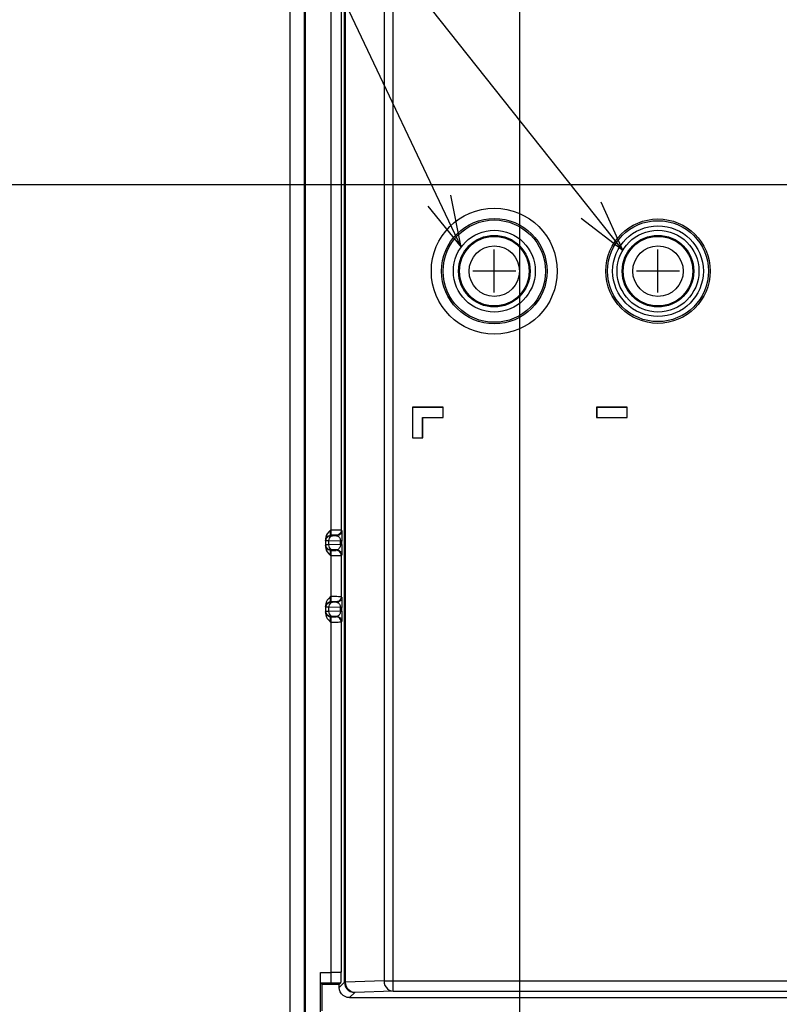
# Model space of a CAD drawing. Extents: x 0 to 420, y 0 to 297.
# Tile 56 of 67: x 250 to 280, y 205 to 243. Entities that reach past the tile are written whole.
import ezdxf

# ---------------------------------------------------------------- set-up
doc = ezdxf.new("R2010")
doc.units = 0
doc.header["$LTSCALE"] = 23.1
doc.layers.get('0').update_dxf_attribs({"linetype": 'CONTINUOUS'})
for name, color, linetype in [('ALL_AXIS', 7, 'CONTINUOUS'), ('ALL_CURVE', 7, 'CONTINUOUS'), ('ALL_DIM', 7, 'CONTINUOUS'), ('ALL_FEATURES', 7, 'CONTINUOUS'), ('ALL_NOTE', 7, 'CONTINUOUS')]:
    doc.layers.add(name, color=color, linetype=linetype)
doc.dimstyles.get("Standard").update_dxf_attribs({"dimtxt": 2.5, "dimasz": 2.5, "dimexe": 1.25, "dimexo": 0.625, "dimtad": 1, "dimcen": 2.5, "dimazin": 3, "dimtfac": 1, "dimtmove": 0, "dimatfit": 3})

# ---------------------------------------------------------------- blocks, each defined once
blk = doc.blocks.new('_OPEN')
at = {"color": 0, "linetype": 'BYBLOCK'}
for p, q in [((0, 0), (-1, 0.25)), ((-1, -0.25), (0, 0)), ((-1, 0), (0, 0))]:
    blk.add_line(p, q, dxfattribs=at)
blk = doc.blocks.new('*D17')
at = {"layer": 'ALL_DIM', "color": 2, "linetype": 'CONTINUOUS'}
for p, q in [((281.111, 236.693), (222.873, 236.693)), ((223.873, 236.693), (223.873, 205.543)), ((223.873, 174.393), (223.873, 205.543)), ((265.052, 174.393), (222.873, 174.393))]:
    blk.add_line(p, q, dxfattribs=at)
at = {"layer": 'ALL_DIM', "color": 2, "linetype": 'CONTINUOUS', "xscale": 2, "yscale": 2, "zscale": 2}
for p, rotation in [((223.873, 236.693), 90), ((223.873, 174.393), 270)]:
    blk.add_blockref('_OPEN', p, dxfattribs=dict(at, rotation=rotation))
blk = doc.blocks.new('*D33')
at = {"layer": 'ALL_DIM', "color": 2, "linetype": 'CONTINUOUS'}
for p, q in [((269.452, 178.793), (269.452, 268.581)), ((285.492, 241.074), (285.492, 268.581)), ((269.452, 267.581), (277.472, 267.581)), ((285.492, 267.581), (277.472, 267.581))]:
    blk.add_line(p, q, dxfattribs=at)
at = {"layer": 'ALL_DIM', "color": 2, "linetype": 'CONTINUOUS', "xscale": 2, "yscale": 2, "zscale": 2, "rotation": 180}
blk.add_blockref('_OPEN', (269.452, 267.581), dxfattribs=at)
at = {"layer": 'ALL_DIM', "color": 2, "linetype": 'CONTINUOUS', "xscale": 2, "yscale": 2, "zscale": 2}
blk.add_blockref('_OPEN', (285.492, 267.581), dxfattribs=at)

msp = doc.modelspace()

# ---------------------------------------------------------------- linework, layer by layer
at = {"layer": 'ALL_AXIS', "color": 7, "linetype": 'CONTINUOUS'}
for centre, radius in [((268.452, 233.313), 1.6), ((274.852, 233.313), 1.6), ((268.452, 233.313), 1.4), ((274.852, 233.313), 1.4)]:
    msp.add_circle(centre, radius, dxfattribs=at)
at = {"layer": 'ALL_AXIS', "color": 9, "linetype": 'CONTINUOUS'}
for centre, radius in [((268.452, 233.313), 1.361), ((274.852, 233.313), 1.361), ((268.452, 233.313), 0.985), ((274.852, 233.313), 0.985)]:
    msp.add_circle(centre, radius, dxfattribs=at)
at = {"layer": 'ALL_CURVE', "color": 40, "linetype": 'CONTINUOUS'}
for p, q in [((268.452, 232.473), (268.452, 234.153)), ((274.852, 232.473), (274.852, 234.153)), ((269.292, 233.313), (267.612, 233.313)), ((275.692, 233.313), (274.012, 233.313))]:
    msp.add_line(p, q, dxfattribs=at)
at = {"layer": 'ALL_FEATURES', "color": 7, "linetype": 'CONTINUOUS'}
for p, q in [((260.452, 264.888), (260.452, 181.193)), ((261.021, 265.019), (261.021, 181.193)), ((261.052, 265.026), (261.052, 181.193)), ((265.252, 227.993), (265.252, 226.793)), ((266.452, 227.993), (265.252, 227.993)), ((265.256, 227.989), (265.256, 226.796)), ((266.449, 227.989), (265.256, 227.989)), ((266.449, 227.596), (266.449, 227.989)), ((266.452, 227.593), (266.452, 227.993)), ((272.452, 227.993), (272.452, 227.593)), ((273.652, 227.993), (272.452, 227.993)), ((272.456, 227.989), (272.456, 227.596)), ((273.649, 227.989), (272.456, 227.989)), ((273.649, 227.596), (273.649, 227.989)), ((273.652, 227.593), (273.652, 227.993)), ((265.649, 226.796), (265.649, 227.596)), ((265.649, 227.596), (266.449, 227.596)), ((265.652, 226.793), (265.652, 227.593)), ((265.652, 227.593), (266.452, 227.593)), ((272.452, 227.593), (273.652, 227.593)), ((272.456, 227.596), (273.649, 227.596)), ((265.252, 226.793), (265.652, 226.793)), ((265.256, 226.796), (265.649, 226.796)), ((261.852, 222.845), (261.852, 222.541)), ((261.852, 220.245), (261.852, 219.941)), ((261.652, 181.193), (261.652, 205.895)), ((261.659, 205.495), (261.721, 205.433)), ((261.721, 204.393), (261.721, 205.433)), ((262.392, 205.433), (261.721, 205.433)), ((262.456, 205.497), (262.392, 205.433)), ((262.392, 205.313), (262.392, 205.433)), ((262.792, 204.913), (282.452, 204.913))]:
    msp.add_line(p, q, dxfattribs=at)
at = {"layer": 'ALL_FEATURES', "color": 9, "linetype": 'CONTINUOUS'}
for p, q in [((264.499, 205.166), (264.499, 258.86)), ((262.593, 205.513), (262.593, 258.513)), ((262.635, 205.513), (262.635, 258.513)), ((264.142, 258.46), (264.142, 205.566)), ((262.068, 222.989), (262.068, 253.796)), ((262.468, 253.6), (262.468, 223.186)), ((262.071, 222.974), (262.056, 222.989)), ((262.285, 222.969), (262.129, 222.972)), ((262.285, 222.969), (262.268, 222.986)), ((262.485, 223.169), (262.468, 223.186)), ((261.871, 222.774), (261.856, 222.789)), ((261.871, 222.611), (261.856, 222.596)), ((261.871, 222.611), (261.871, 222.774)), ((261.988, 222.614), (261.988, 222.772)), ((262.437, 222.764), (261.988, 222.772)), ((262.437, 222.622), (261.988, 222.614)), ((262.437, 222.622), (262.437, 222.764)), ((262.437, 222.764), (262.495, 222.764)), ((262.495, 222.622), (262.437, 222.622)), ((262.495, 222.622), (262.495, 222.764)), ((262.049, 222.196), (262.144, 222.196)), ((262.071, 222.411), (262.056, 222.396)), ((262.056, 222.396), (262.106, 222.396)), ((262.068, 220.389), (262.068, 222.396)), ((262.285, 222.416), (262.129, 222.414)), ((262.268, 222.4), (262.285, 222.416)), ((262.468, 222.2), (262.485, 222.216)), ((262.468, 222.2), (262.468, 220.586)), ((262.485, 220.569), (262.468, 220.586)), ((261.871, 220.174), (261.856, 220.189)), ((261.871, 220.011), (261.871, 220.174)), ((261.988, 220.014), (261.988, 220.172)), ((262.437, 220.164), (261.988, 220.172)), ((262.071, 220.374), (262.056, 220.389)), ((262.285, 220.369), (262.129, 220.372)), ((262.285, 220.369), (262.268, 220.386)), ((262.437, 220.022), (262.437, 220.164)), ((262.437, 220.164), (262.495, 220.164)), ((262.495, 220.022), (262.495, 220.164)), ((261.871, 220.011), (261.856, 219.996)), ((262.437, 220.022), (261.988, 220.014)), ((262.071, 219.811), (262.056, 219.796)), ((262.056, 219.796), (262.106, 219.796)), ((262.068, 205.495), (262.068, 219.796)), ((262.285, 219.816), (262.129, 219.814)), ((262.268, 219.8), (262.285, 219.816)), ((262.495, 220.022), (262.437, 220.022)), ((262.049, 219.596), (262.144, 219.596)), ((262.468, 219.6), (262.485, 219.616)), ((262.468, 219.6), (262.468, 205.909)), ((261.652, 205.895), (262.068, 205.895)), ((264.142, 205.566), (262.635, 205.513)), ((264.142, 205.566), (282.599, 205.566)), ((261.659, 205.495), (262.068, 205.495)), ((262.392, 205.313), (262.593, 205.513)), ((262.635, 205.513), (262.593, 205.513)), ((264.499, 205.166), (262.993, 205.113)), ((264.499, 205.166), (282.199, 205.166)), ((262.792, 204.913), (262.993, 205.113))]:
    msp.add_line(p, q, dxfattribs=at)
at = {"layer": 'ALL_FEATURES', "color": 7, "linetype": 'CONTINUOUS'}
for points in [[(262.049, 223.189), (261.98, 223.118), (261.923, 223.047), (261.882, 222.977), (261.859, 222.908), (261.852, 222.845)], [(261.852, 222.541), (261.859, 222.477), (261.882, 222.409), (261.923, 222.339), (261.98, 222.268), (262.049, 222.196)], [(262.049, 220.589), (261.98, 220.518), (261.923, 220.447), (261.882, 220.377), (261.859, 220.308), (261.852, 220.245)], [(261.852, 219.941), (261.859, 219.877), (261.882, 219.809), (261.923, 219.739), (261.98, 219.668), (262.049, 219.596)], [(261.659, 205.495), (261.657, 205.506), (261.656, 205.537), (261.655, 205.585), (261.654, 205.648), (261.653, 205.723), (261.652, 205.807), (261.652, 205.895)], [(262.456, 205.497), (262.458, 205.508), (262.46, 205.54), (262.462, 205.597), (262.464, 205.679), (262.466, 205.785), (262.468, 205.909)], [(262.792, 204.913), (262.703, 204.923), (262.619, 204.952), (262.543, 205), (262.48, 205.063), (262.432, 205.139), (262.402, 205.224), (262.392, 205.313)]]:
    msp.add_lwpolyline(points, dxfattribs=at)
at = {"layer": 'ALL_FEATURES', "color": 9, "linetype": 'CONTINUOUS'}
for points in [[(261.856, 222.789), (261.862, 222.841), (261.882, 222.889), (261.914, 222.931), (261.956, 222.963), (262.004, 222.983), (262.056, 222.989)], [(261.871, 222.774), (261.877, 222.826), (261.897, 222.874), (261.929, 222.916), (261.971, 222.947), (262.019, 222.967), (262.071, 222.974)], [(261.988, 222.772), (261.993, 222.823), (262.007, 222.871), (262.03, 222.912), (262.059, 222.944), (262.093, 222.965), (262.129, 222.972)], [(262.056, 222.989), (262.054, 222.994), (262.053, 223.004), (262.052, 223.022), (262.051, 223.045), (262.05, 223.074), (262.049, 223.11), (262.049, 223.149), (262.049, 223.189)], [(262.468, 223.186), (262.46, 223.187), (262.437, 223.187), (262.401, 223.188), (262.354, 223.188), (262.296, 223.189), (262.229, 223.189), (262.153, 223.189), (262.049, 223.189)], [(262.268, 222.986), (262.264, 222.987), (262.253, 222.987), (262.235, 222.988), (262.211, 222.988), (262.182, 222.989), (262.149, 222.989), (262.11, 222.989), (262.056, 222.989)], [(262.129, 222.972), (262.105, 222.972), (262.087, 222.973), (262.075, 222.974), (262.071, 222.974)], [(262.468, 223.186), (262.462, 223.134), (262.442, 223.086), (262.41, 223.045), (262.368, 223.013), (262.32, 222.993), (262.268, 222.986)], [(262.485, 223.169), (262.478, 223.117), (262.458, 223.069), (262.427, 223.028), (262.385, 222.996), (262.337, 222.976), (262.285, 222.969)], [(262.285, 222.969), (262.308, 222.966), (262.331, 222.957), (262.355, 222.944), (262.377, 222.924), (262.396, 222.9), (262.411, 222.874), (262.422, 222.847), (262.43, 222.818), (262.435, 222.791), (262.437, 222.764)], [(262.485, 223.169), (262.487, 223.163), (262.488, 223.147), (262.49, 223.12), (262.491, 223.082), (262.492, 223.035), (262.493, 222.984), (262.494, 222.929), (262.495, 222.872), (262.495, 222.817), (262.495, 222.764)], [(261.852, 222.845), (261.853, 222.815), (261.854, 222.797), (261.856, 222.789)], [(261.856, 222.596), (261.854, 222.589), (261.853, 222.57), (261.852, 222.541)], [(262.056, 222.396), (262.004, 222.403), (261.956, 222.423), (261.914, 222.455), (261.882, 222.496), (261.862, 222.544), (261.856, 222.596)], [(261.988, 222.772), (261.94, 222.772), (261.904, 222.773), (261.88, 222.774), (261.871, 222.774)], [(261.988, 222.614), (261.939, 222.613), (261.903, 222.613), (261.879, 222.612), (261.871, 222.611)], [(262.071, 222.411), (262.019, 222.418), (261.971, 222.438), (261.929, 222.47), (261.897, 222.511), (261.877, 222.56), (261.871, 222.611)], [(262.129, 222.414), (262.093, 222.421), (262.059, 222.441), (262.03, 222.473), (262.007, 222.514), (261.993, 222.562), (261.988, 222.614)], [(262.437, 222.622), (262.435, 222.594), (262.43, 222.565), (262.421, 222.535), (262.408, 222.507), (262.392, 222.48), (262.371, 222.456), (262.346, 222.436), (262.317, 222.422), (262.285, 222.416)], [(262.495, 222.622), (262.495, 222.566), (262.495, 222.509), (262.494, 222.45), (262.493, 222.392), (262.492, 222.339), (262.491, 222.293), (262.489, 222.254), (262.487, 222.227), (262.485, 222.216)], [(262.049, 222.196), (262.049, 222.236), (262.049, 222.275), (262.05, 222.31), (262.051, 222.341), (262.052, 222.365), (262.053, 222.382), (262.054, 222.392), (262.056, 222.396)], [(262.129, 222.414), (262.105, 222.413), (262.087, 222.413), (262.075, 222.412), (262.071, 222.411)], [(262.106, 222.396), (262.142, 222.396), (262.176, 222.397), (262.206, 222.397), (262.231, 222.398), (262.25, 222.398), (262.263, 222.399), (262.268, 222.4)], [(262.144, 222.196), (262.217, 222.197), (262.284, 222.197), (262.344, 222.197), (262.393, 222.198), (262.432, 222.198), (262.458, 222.199), (262.468, 222.2)], [(262.468, 222.2), (262.462, 222.251), (262.442, 222.3), (262.41, 222.341), (262.368, 222.373), (262.32, 222.393), (262.268, 222.4)], [(262.285, 222.416), (262.337, 222.41), (262.385, 222.39), (262.427, 222.358), (262.458, 222.316), (262.478, 222.268), (262.485, 222.216)], [(262.056, 220.389), (262.054, 220.394), (262.053, 220.404), (262.052, 220.422), (262.051, 220.445), (262.05, 220.474), (262.049, 220.51), (262.049, 220.549), (262.049, 220.589)], [(262.468, 220.586), (262.46, 220.587), (262.437, 220.587), (262.401, 220.588), (262.354, 220.588), (262.296, 220.589), (262.229, 220.589), (262.153, 220.589), (262.049, 220.589)], [(262.468, 220.586), (262.462, 220.534), (262.442, 220.486), (262.41, 220.445), (262.368, 220.413), (262.32, 220.393), (262.268, 220.386)], [(262.485, 220.569), (262.478, 220.517), (262.458, 220.469), (262.427, 220.428), (262.385, 220.396), (262.337, 220.376), (262.285, 220.369)], [(262.485, 220.569), (262.487, 220.563), (262.488, 220.547), (262.49, 220.52), (262.491, 220.482), (262.492, 220.435), (262.493, 220.384), (262.494, 220.329), (262.495, 220.272), (262.495, 220.217), (262.495, 220.164)], [(261.852, 220.245), (261.853, 220.215), (261.854, 220.197), (261.856, 220.189)], [(261.856, 220.189), (261.862, 220.241), (261.882, 220.289), (261.914, 220.331), (261.956, 220.363), (262.004, 220.383), (262.056, 220.389)], [(261.871, 220.174), (261.877, 220.226), (261.897, 220.274), (261.929, 220.316), (261.971, 220.347), (262.019, 220.367), (262.071, 220.374)], [(261.988, 220.172), (261.94, 220.172), (261.904, 220.173), (261.88, 220.174), (261.871, 220.174)], [(261.988, 220.172), (261.993, 220.223), (262.007, 220.271), (262.03, 220.312), (262.059, 220.344), (262.093, 220.365), (262.129, 220.372)], [(262.268, 220.386), (262.264, 220.387), (262.253, 220.387), (262.235, 220.388), (262.211, 220.388), (262.182, 220.389), (262.149, 220.389), (262.11, 220.389), (262.056, 220.389)], [(262.129, 220.372), (262.105, 220.372), (262.087, 220.373), (262.075, 220.374), (262.071, 220.374)], [(262.285, 220.369), (262.308, 220.366), (262.331, 220.357), (262.355, 220.344), (262.377, 220.324), (262.396, 220.3), (262.411, 220.274), (262.422, 220.247), (262.43, 220.218), (262.435, 220.191), (262.437, 220.164)], [(261.856, 219.996), (261.854, 219.989), (261.853, 219.97), (261.852, 219.941)], [(262.056, 219.796), (262.004, 219.803), (261.956, 219.823), (261.914, 219.855), (261.882, 219.896), (261.862, 219.944), (261.856, 219.996)], [(261.988, 220.014), (261.939, 220.013), (261.903, 220.013), (261.879, 220.012), (261.871, 220.011)], [(262.071, 219.811), (262.019, 219.818), (261.971, 219.838), (261.929, 219.87), (261.897, 219.911), (261.877, 219.96), (261.871, 220.011)], [(262.129, 219.814), (262.093, 219.821), (262.059, 219.841), (262.03, 219.873), (262.007, 219.914), (261.993, 219.962), (261.988, 220.014)], [(262.049, 219.596), (262.049, 219.636), (262.049, 219.675), (262.05, 219.71), (262.051, 219.741), (262.052, 219.765), (262.053, 219.782), (262.054, 219.792), (262.056, 219.796)], [(262.129, 219.814), (262.105, 219.813), (262.087, 219.813), (262.075, 219.812), (262.071, 219.811)], [(262.106, 219.796), (262.142, 219.796), (262.176, 219.797), (262.206, 219.797), (262.231, 219.798), (262.25, 219.798), (262.263, 219.799), (262.268, 219.8)], [(262.468, 219.6), (262.462, 219.651), (262.442, 219.7), (262.41, 219.741), (262.368, 219.773), (262.32, 219.793), (262.268, 219.8)], [(262.437, 220.022), (262.435, 219.994), (262.43, 219.965), (262.421, 219.935), (262.408, 219.907), (262.392, 219.88), (262.371, 219.856), (262.346, 219.836), (262.317, 219.822), (262.285, 219.816)], [(262.285, 219.816), (262.337, 219.81), (262.385, 219.79), (262.427, 219.758), (262.458, 219.716), (262.478, 219.668), (262.485, 219.616)], [(262.495, 220.022), (262.495, 219.966), (262.495, 219.909), (262.494, 219.85), (262.493, 219.792), (262.492, 219.739), (262.491, 219.693), (262.489, 219.654), (262.487, 219.627), (262.485, 219.616)], [(262.144, 219.596), (262.217, 219.597), (262.284, 219.597), (262.344, 219.597), (262.393, 219.598), (262.432, 219.598), (262.458, 219.599), (262.468, 219.6)], [(262.468, 205.909), (262.462, 205.906), (262.444, 205.904), (262.416, 205.902), (262.379, 205.9), (262.333, 205.898), (262.283, 205.897), (262.232, 205.896), (262.18, 205.896), (262.124, 205.895), (262.068, 205.895)], [(264.142, 205.566), (264.151, 205.477), (264.178, 205.393), (264.221, 205.317), (264.277, 205.254), (264.345, 205.206), (264.42, 205.176), (264.499, 205.166)], [(262.068, 205.495), (262.169, 205.495), (262.268, 205.496), (262.364, 205.496), (262.456, 205.497)], [(262.593, 205.513), (262.603, 205.424), (262.632, 205.34), (262.68, 205.264), (262.743, 205.2), (262.819, 205.153), (262.904, 205.123), (262.993, 205.113)], [(262.993, 205.113), (262.914, 205.124), (262.838, 205.154), (262.771, 205.201), (262.714, 205.265), (262.671, 205.34), (262.644, 205.425), (262.635, 205.513)]]:
    msp.add_lwpolyline(points, dxfattribs=at)
for centre, radius in [((268.452, 233.313), 2.462), ((268.452, 233.313), 2.062), ((274.852, 233.313), 1.973), ((274.852, 233.313), 1.773)]:
    msp.add_circle(centre, radius, dxfattribs=at)
at = {"layer": 'ALL_FEATURES', "color": 7, "linetype": 'CONTINUOUS'}
for centre, radius in [((268.452, 233.313), 2), ((274.852, 233.313), 2.04)]:
    msp.add_circle(centre, radius, dxfattribs=at)
at = {"layer": 'ALL_NOTE', "color": 2, "linetype": 'CONTINUOUS'}
for p in [(267.161, 234.257), (273.476, 234.128)]:
    msp.add_line(p, (257.936, 253.725), dxfattribs=at)
for points in [[(265.853, 235.85), (267.161, 234.257), (266.756, 236.279)], [(271.842, 235.384), (273.476, 234.128), (272.625, 236.006)]]:
    msp.add_lwpolyline(points, dxfattribs=at)

# ---------------------------------------------------------------- dimensions: what is measured, and where the dimension line sits
at = {"layer": 'ALL_DIM', "color": 2, "linetype": 'CONTINUOUS'}
dim = msp.add_linear_dim(base=(285.492, 267.581), p1=(269.452, 177.793), p2=(285.492, 240.074), dimstyle='Standard', dxfattribs=at)
dim.commit()
dim.dimension.update_dxf_attribs({"geometry": '*D33', "text_midpoint": (271.968, 267.581), "dimtype": 128})
dim = msp.add_linear_dim(base=(223.873, 174.393), p1=(282.111, 236.693), p2=(266.052, 174.393), angle=270, dimstyle='Standard', dxfattribs=at)
dim.commit()
dim.dimension.update_dxf_attribs({"geometry": '*D17', "text_midpoint": (223.873, 198.663), "dimtype": 128})

doc.saveas('drawing.dxf')
